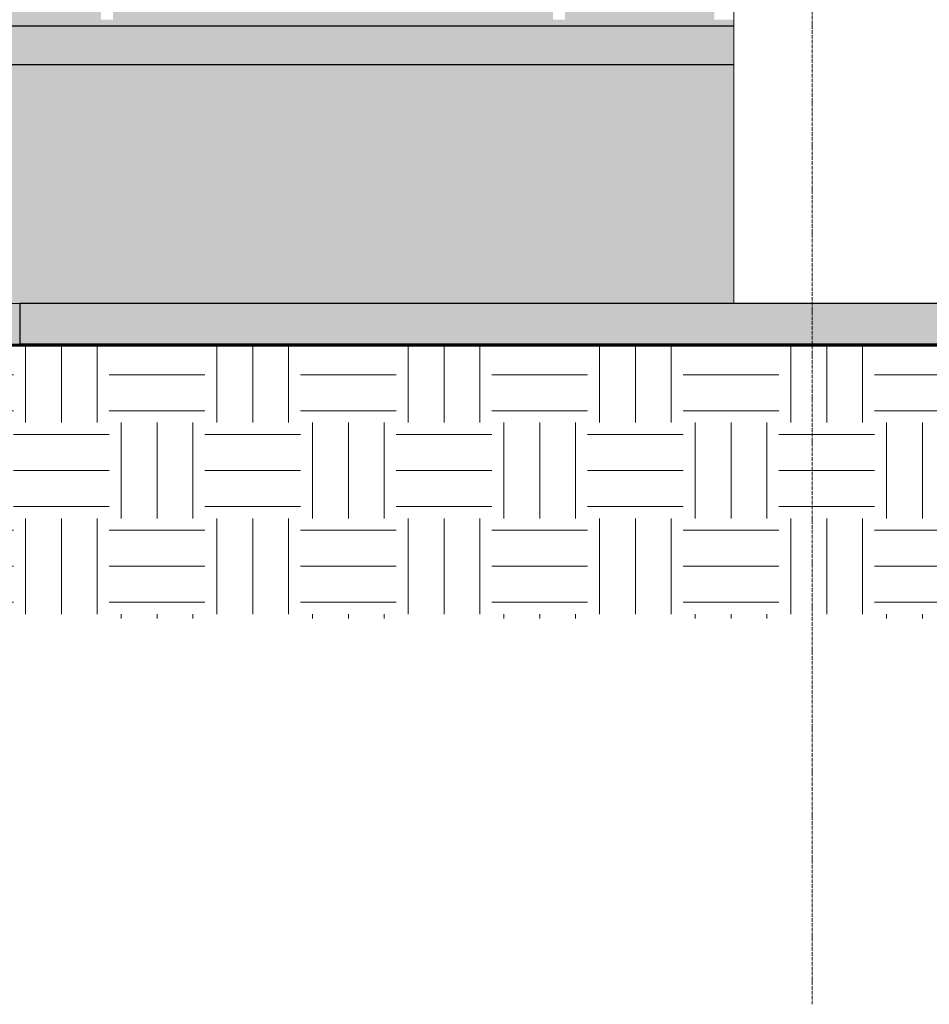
# Model space of a CAD drawing. Header units: millimetres. Extents: x -5998 to 66929, y -2295 to 9220.
# Tile 24 of 29: x 50853 to 53872, y -2287 to 980. Entities that reach past the tile are written whole.
import ezdxf

# ---------------------------------------------------------------- set-up
doc = ezdxf.new("R2010")
doc.units = ezdxf.units.MM
doc.linetypes.add('_Traço - ponto', pattern=[16, 12, -2, 0, -2])
for name, color, linetype, lineweight in [('A-FLOR', 192, 'Continuous', 25), ('A-FLOR-PATT', 8, 'Continuous', 25), ('A-GENM', 13, 'Continuous', 18), ('A-WALL', 113, 'Continuous', 18), ('S-GRID', 1, 'Continuous', 9)]:
    doc.layers.add(name, color=color, linetype=linetype, lineweight=lineweight)
pattern_1 = [(0, (41308, 0), (317.5, 317.5), [317.5, -317.5]), (0, (41308, 119.06), (317.5, 317.5), [317.5, -317.5]), (0, (41308, 238.12), (317.5, 317.5), [317.5, -317.5]), (90, (41347.68, 277.8), (-317.5, 317.5), [317.5, -317.5]), (90, (41466.75, 277.8), (-317.5, 317.5), [317.5, -317.5]), (90, (41585.8, 277.8), (-317.5, 317.5), [317.5, -317.5])]

# ---------------------------------------------------------------- blocks, each defined once
blk = doc.blocks.new('Embasamento - Embasamento-4325691-ELEVAÇÃO 4 - MANTER _ CONSTRUIR')
at = {"layer": 'A-GENM'}
blk.add_line((11868.5, 40), (11868.5, 1030), dxfattribs=at)

msp = doc.modelspace()

# ---------------------------------------------------------------- hatches: boundary and pattern name
at = {"layer": 'A-FLOR'}
for points in [[(41873.4, 830), (53223.4, 830.5), (53223.4, 960), (47448.4, 960), (47448.4, 930), (47290.9, 930), (47290.9, 960), (41873.4, 960), (41873.4, 830.5)], [(47448.4, 960), (53223.4, 960), (53223.4, 980), (47448.4, 980), (47448.4, 961.7)], [(41873.4, -450), (50853.4, -100), (50853.4, 40), (41873.4, -310)], [(61159.7, -100), (61440.5, -100), (61440.5, 40), (50853.4, 40), (50853.4, -100), (59651.9, -100)]]:
    msp.add_hatch(color=191, dxfattribs=at).paths.add_polyline_path(points, flags=0)
at = {"layer": 'A-FLOR-PATT'}
h = msp.add_hatch(color=191, dxfattribs=at)
h.paths.add_polyline_path([(48123.4, 980), (48123.4, 1030), (47723.4, 1030), (47723.4, 980), (48060.5, 980)], flags=0)
h.paths.add_polyline_path([(49823.4, 980), (51123.4, 980), (51123.4, 1030), (49823.4, 1030)], flags=0)
h.paths.add_polyline_path([(49673.4, 980), (49673.4, 1030), (49663.4, 1030), (49663.4, 980)], flags=0)
h.paths.add_polyline_path([(49623.4, 980), (49623.4, 1030), (48163.4, 1030), (48163.4, 980), (49474.1, 980)], flags=0)
h.paths.add_polyline_path([(47533.4, 980), (47573.4, 980), (47573.4, 1016.4), (47533.4, 1016.4), (47533.4, 981)], flags=0)
h.paths.add_polyline_path([(52663.4, 980), (53158.4, 980), (53158.4, 1028.5), (52808.4, 1028.5), (52808.4, 1030), (52663.4, 1030)], flags=0)
h.paths.add_polyline_path([(52623.4, 980), (52623.4, 1030), (51163.4, 1030), (51163.4, 980), (52489.7, 980)], flags=0)
at = {"layer": 'A-FLOR-PATT', "lineweight": 18}
h = msp.add_hatch(dxfattribs=at)
h.set_pattern_fill('FP_2', color=256, style=0, pattern_type=2)
h.set_pattern_definition(pattern_1)
h.paths.add_polyline_path([(50605, -1006.9), (50853.4, -1006.9), (50853.4, -100), (41873.4, -450), (41873.4, -1006.9), (49097.1, -1006.9)], flags=0)
h = msp.add_hatch(dxfattribs=at)
h.set_pattern_fill('FP_2', color=256, style=0, pattern_type=2)
h.set_pattern_definition(pattern_1)
h.paths.add_polyline_path([(61159.7, -1006.9), (62667.5, -1006.9), (62667.5, -100), (50853.4, -100), (50853.4, -1006.9), (59651.9, -1006.9)], flags=0)
at = {"layer": 'A-WALL'}
msp.add_hatch(color=191, dxfattribs=at).paths.add_polyline_path([(42013.4, -304.5), (50853.4, 40), (53223.4, 40), (53223.4, 830), (42013.4, 830), (42013.4, -140)], flags=0)

# ---------------------------------------------------------------- linework, layer by layer
at = {"layer": 'A-FLOR', "color": 5}
for p, q in [((47448.4, 960), (53223.4, 960)), ((53223.4, 830), (41873.4, 830)), ((41873.4, -310), (50853.4, 40)), ((50853.4, 40), (61440.5, 40)), ((50853.4, 40), (50853.4, -100))]:
    msp.add_line(p, q, dxfattribs=at)
at = {"layer": 'A-FLOR', "lineweight": 70}
for p, q in [((50853.4, -100), (41873.4, -450)), ((62667.5, -100), (50853.4, -100))]:
    msp.add_line(p, q, dxfattribs=at)
at = {"layer": 'S-GRID', "linetype": '_Traço - ponto'}
msp.add_line((53483.4, -2286.7), (53483.4, 8321.9), dxfattribs=at)

# ---------------------------------------------------------------- block references
at = {"layer": 'A-GENM'}
msp.add_blockref('Embasamento - Embasamento-4325691-ELEVAÇÃO 4 - MANTER _ CONSTRUIR', (41354.9, 0), dxfattribs=at)

doc.saveas('drawing.dxf')
